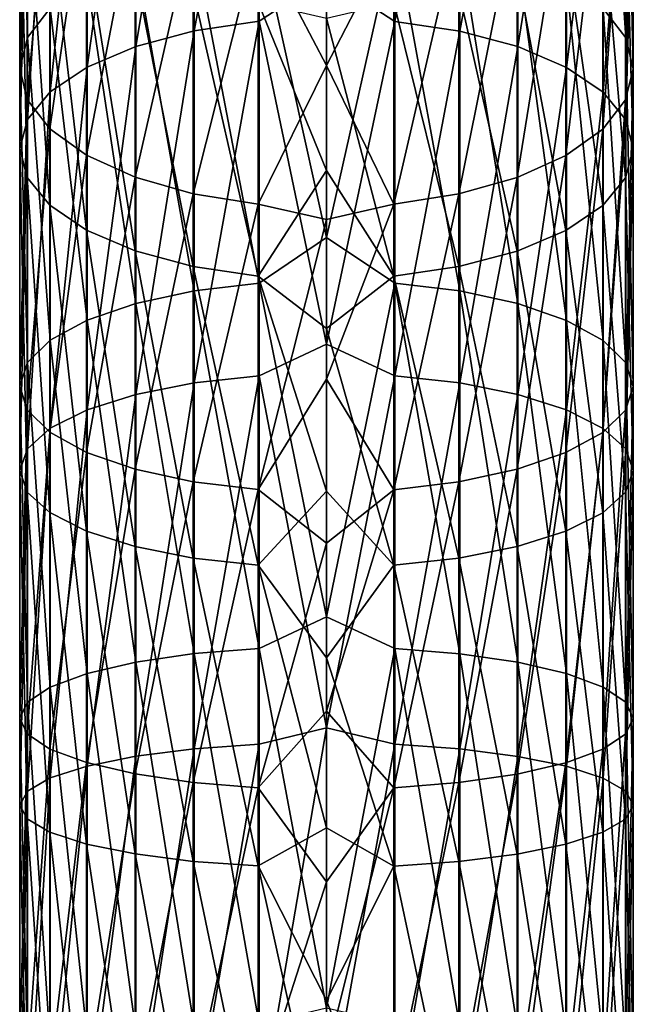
# Model space of a CAD drawing. Header units: millimetres. Extents: x -44 to 78, y -375 to 458.
# Tile 71 of 76: x -10 to 10, y 365 to 397. Entities that reach past the tile are written whole.
import ezdxf

# ---------------------------------------------------------------- set-up
doc = ezdxf.new("R2010")
doc.units = ezdxf.units.MM
doc.header["$LTSCALE"] = 198.929398
doc.layers.add('7', color=7, linetype='CONTINUOUS')
doc.layers.add('8', color=7, linetype='CONTINUOUS')

msp = doc.modelspace()

# ---------------------------------------------------------------- linework, layer by layer
at = {"layer": '7', "color": 7, "linetype": 'CONTINUOUS', "true_color": 0x00000b}
for points in [[(2.225, 396.548, 192.072), (2.225, 407.474, 186.125), (0, 398.005, 191.652), (2.225, 396.548, 192.072)], [(2.225, 396.548, 192.072), (4.341, 407.082, 185.497), (2.225, 407.474, 186.125), (2.225, 396.548, 192.072)], [(4.341, 396.233, 191.402), (4.341, 407.082, 185.497), (2.225, 396.548, 192.072), (4.341, 396.233, 191.402)], [(4.341, 396.233, 191.402), (6.238, 406.451, 184.484), (4.341, 407.082, 185.497), (4.341, 396.233, 191.402)], [(9.752, 405.989, 14.28), (9.752, 396.011, 8.452), (9.014, 407.162, 12.518), (9.752, 405.989, 14.28)], [(9.014, 407.162, 12.518), (9.752, 396.011, 8.452), (9.014, 396.97, 6.565), (9.014, 407.162, 12.518)], [(6.238, 395.725, 190.322), (6.238, 406.451, 184.484), (4.341, 396.233, 191.402), (6.238, 395.725, 190.322)], [(6.238, 395.725, 190.322), (7.823, 405.613, 183.138), (6.238, 406.451, 184.484), (6.238, 395.725, 190.322)], [(10, 404.754, 16.134), (10, 395.003, 10.439), (9.752, 405.989, 14.28), (10, 404.754, 16.134)], [(9.752, 405.989, 14.28), (10, 395.003, 10.439), (9.752, 396.011, 8.452), (9.752, 405.989, 14.28)], [(7.823, 395.05, 188.887), (7.823, 405.613, 183.138), (6.238, 395.725, 190.322), (7.823, 395.05, 188.887)], [(7.823, 395.05, 188.887), (9.014, 404.609, 181.526), (7.823, 405.613, 183.138), (7.823, 395.05, 188.887)], [(9.014, 394.242, 187.169), (9.014, 404.609, 181.526), (7.823, 395.05, 188.887), (9.014, 394.242, 187.169)], [(9.014, 394.242, 187.169), (9.752, 403.49, 179.73), (9.014, 404.609, 181.526), (9.014, 394.242, 187.169)], [(9.746, 403.52, 17.988), (9.746, 393.994, 12.424), (10, 404.754, 16.134), (9.746, 403.52, 17.988)], [(10, 404.754, 16.134), (9.746, 393.994, 12.424), (10, 395.003, 10.439), (10, 404.754, 16.134)], [(9.002, 402.348, 19.748), (9.002, 393.037, 14.31), (9.746, 403.52, 17.988), (9.002, 402.348, 19.748)], [(9.746, 403.52, 17.988), (9.002, 393.037, 14.31), (9.746, 393.994, 12.424), (9.746, 403.52, 17.988)], [(9.752, 393.341, 185.254), (9.752, 403.49, 179.73), (9.014, 394.242, 187.169), (9.752, 393.341, 185.254)], [(9.752, 393.341, 185.254), (10, 402.312, 177.839), (9.752, 403.49, 179.73), (9.752, 393.341, 185.254)], [(7.806, 401.298, 21.326), (7.806, 392.179, 16), (9.002, 402.348, 19.748), (7.806, 401.298, 21.326)], [(9.002, 402.348, 19.748), (7.806, 392.179, 16), (9.002, 393.037, 14.31), (9.002, 402.348, 19.748)], [(10, 392.393, 183.238), (9.746, 401.134, 175.949), (10, 402.312, 177.839), (10, 392.393, 183.238)], [(10, 392.393, 183.238), (10, 402.312, 177.839), (9.752, 393.341, 185.254), (10, 392.393, 183.238)], [(0, 401.308, 2.431), (2.225, 399.423, 1.734), (0, 389.509, -2.946), (0, 401.308, 2.431)], [(6.217, 400.421, 22.643), (6.217, 391.462, 17.41), (7.806, 401.298, 21.326), (6.217, 400.421, 22.643)], [(7.806, 401.298, 21.326), (6.217, 391.462, 17.41), (7.806, 392.179, 16), (7.806, 401.298, 21.326)], [(9.746, 391.445, 181.222), (9.002, 400.016, 174.154), (9.746, 401.134, 175.949), (9.746, 391.445, 181.222)], [(9.746, 391.445, 181.222), (9.746, 401.134, 175.949), (10, 392.393, 183.238), (9.746, 391.445, 181.222)], [(4.317, 399.763, 23.632), (4.317, 390.924, 18.469), (6.217, 400.421, 22.643), (4.317, 399.763, 23.632)], [(6.217, 400.421, 22.643), (4.317, 390.924, 18.469), (6.217, 391.462, 17.41), (6.217, 400.421, 22.643)], [(0, 399.95, 24.939), (0, 395.115, 21.878), (2.199, 399.355, 24.243), (0, 399.95, 24.939)], [(9.002, 390.545, 179.309), (7.806, 399.013, 172.545), (9.002, 400.016, 174.154), (9.002, 390.545, 179.309)], [(9.002, 390.545, 179.309), (9.002, 400.016, 174.154), (9.746, 391.445, 181.222), (9.002, 390.545, 179.309)], [(2.199, 399.355, 24.243), (2.199, 390.592, 19.125), (4.317, 399.763, 23.632), (2.199, 399.355, 24.243)], [(4.317, 399.763, 23.632), (2.199, 390.592, 19.125), (4.317, 390.924, 18.469), (4.317, 399.763, 23.632)], [(2.225, 399.423, 1.734), (2.225, 388.021, -3.238), (0, 389.509, -2.946), (2.225, 399.423, 1.734)], [(2.199, 399.355, 24.243), (0, 395.115, 21.878), (2.199, 390.592, 19.125), (2.199, 399.355, 24.243)], [(4.341, 399.088, 2.394), (4.341, 387.765, -2.543), (2.225, 399.423, 1.734), (4.341, 399.088, 2.394)], [(2.225, 399.423, 1.734), (4.341, 387.765, -2.543), (2.225, 388.021, -3.238), (2.225, 399.423, 1.734)], [(6.238, 398.548, 3.458), (6.238, 387.353, -1.423), (4.341, 399.088, 2.394), (6.238, 398.548, 3.458)], [(4.341, 399.088, 2.394), (6.238, 387.353, -1.423), (4.341, 387.765, -2.543), (4.341, 399.088, 2.394)], [(7.806, 389.738, 177.594), (6.217, 398.177, 171.203), (7.806, 399.013, 172.545), (7.806, 389.738, 177.594)], [(7.806, 389.738, 177.594), (7.806, 399.013, 172.545), (9.002, 390.545, 179.309), (7.806, 389.738, 177.594)], [(7.823, 397.83, 4.872), (7.823, 386.806, 0.066), (6.238, 398.548, 3.458), (7.823, 397.83, 4.872)], [(6.238, 398.548, 3.458), (7.823, 386.806, 0.066), (6.238, 387.353, -1.423), (6.238, 398.548, 3.458)], [(0, 386.025, 196.614), (2.225, 396.548, 192.072), (0, 398.005, 191.652), (0, 386.025, 196.614)], [(6.217, 389.064, 176.163), (4.317, 397.549, 170.194), (6.217, 398.177, 171.203), (6.217, 389.064, 176.163)], [(6.217, 389.064, 176.163), (6.217, 398.177, 171.203), (7.806, 389.738, 177.594), (6.217, 389.064, 176.163)], [(4.317, 388.559, 175.087), (2.199, 397.16, 169.571), (4.317, 397.549, 170.194), (4.317, 388.559, 175.087)], [(4.317, 388.559, 175.087), (4.317, 397.549, 170.194), (6.217, 389.064, 176.163), (4.317, 388.559, 175.087)], [(9.014, 396.97, 6.565), (9.014, 386.15, 1.848), (7.823, 397.83, 4.872), (9.014, 396.97, 6.565)], [(7.823, 397.83, 4.872), (9.014, 386.15, 1.848), (7.823, 386.806, 0.066), (7.823, 397.83, 4.872)], [(2.199, 388.246, 174.423), (0, 396.657, 169.595), (2.199, 397.16, 169.571), (2.199, 388.246, 174.423)], [(2.199, 388.246, 174.423), (2.199, 397.16, 169.571), (4.317, 388.559, 175.087), (2.199, 388.246, 174.423)], [(9.752, 396.011, 8.452), (9.752, 385.42, 3.834), (9.014, 396.97, 6.565), (9.752, 396.011, 8.452)], [(9.014, 396.97, 6.565), (9.752, 385.42, 3.834), (9.014, 386.15, 1.848), (9.014, 396.97, 6.565)], [(0, 391.687, 172.433), (0, 396.657, 169.595), (2.199, 388.246, 174.423), (0, 391.687, 172.433)], [(2.225, 385.001, 196.697), (2.225, 396.548, 192.072), (0, 386.025, 196.614), (2.225, 385.001, 196.697)], [(2.225, 385.001, 196.697), (4.341, 396.233, 191.402), (2.225, 396.548, 192.072), (2.225, 385.001, 196.697)], [(4.341, 384.766, 195.994), (4.341, 396.233, 191.402), (2.225, 385.001, 196.697), (4.341, 384.766, 195.994)], [(4.341, 384.766, 195.994), (6.238, 395.725, 190.322), (4.341, 396.233, 191.402), (4.341, 384.766, 195.994)], [(10, 395.003, 10.439), (10, 384.651, 5.925), (9.752, 396.011, 8.452), (10, 395.003, 10.439)], [(9.752, 396.011, 8.452), (10, 384.651, 5.925), (9.752, 385.42, 3.834), (9.752, 396.011, 8.452)], [(6.238, 384.388, 194.863), (6.238, 395.725, 190.322), (4.341, 384.766, 195.994), (6.238, 384.388, 194.863)], [(6.238, 384.388, 194.863), (7.823, 395.05, 188.887), (6.238, 395.725, 190.322), (6.238, 384.388, 194.863)], [(0, 395.115, 21.878), (0, 390.088, 19.144), (2.199, 390.592, 19.125), (0, 395.115, 21.878)], [(7.823, 383.886, 193.358), (7.823, 395.05, 188.887), (6.238, 384.388, 194.863), (7.823, 383.886, 193.358)], [(7.823, 383.886, 193.358), (9.014, 394.242, 187.169), (7.823, 395.05, 188.887), (7.823, 383.886, 193.358)], [(9.746, 393.994, 12.424), (9.746, 383.882, 8.015), (10, 395.003, 10.439), (9.746, 393.994, 12.424)], [(10, 395.003, 10.439), (9.746, 383.882, 8.015), (10, 384.651, 5.925), (10, 395.003, 10.439)], [(9.014, 383.285, 191.557), (9.014, 394.242, 187.169), (7.823, 383.886, 193.358), (9.014, 383.285, 191.557)], [(9.014, 383.285, 191.557), (9.752, 393.341, 185.254), (9.014, 394.242, 187.169), (9.014, 383.285, 191.557)], [(9.002, 393.037, 14.31), (9.002, 383.152, 10), (9.746, 393.994, 12.424), (9.002, 393.037, 14.31)], [(9.746, 393.994, 12.424), (9.002, 383.152, 10), (9.746, 383.882, 8.015), (9.746, 393.994, 12.424)], [(9.752, 382.615, 189.55), (9.752, 393.341, 185.254), (9.014, 383.285, 191.557), (9.752, 382.615, 189.55)], [(9.752, 382.615, 189.55), (10, 392.393, 183.238), (9.752, 393.341, 185.254), (9.752, 382.615, 189.55)], [(7.806, 392.179, 16), (7.806, 382.498, 11.779), (9.002, 393.037, 14.31), (7.806, 392.179, 16)], [(9.002, 393.037, 14.31), (7.806, 382.498, 11.779), (9.002, 383.152, 10), (9.002, 393.037, 14.31)], [(6.217, 391.462, 17.41), (6.217, 381.952, 13.263), (7.806, 392.179, 16), (6.217, 391.462, 17.41)], [(7.806, 392.179, 16), (6.217, 381.952, 13.263), (7.806, 382.498, 11.779), (7.806, 392.179, 16)], [(10, 381.909, 187.436), (9.746, 391.445, 181.222), (10, 392.393, 183.238), (10, 381.909, 187.436)], [(10, 381.909, 187.436), (10, 392.393, 183.238), (9.752, 382.615, 189.55), (10, 381.909, 187.436)], [(0, 386.541, 174.934), (0, 391.687, 172.433), (2.199, 388.246, 174.423), (0, 386.541, 174.934)], [(4.317, 390.924, 18.469), (4.317, 381.542, 14.378), (6.217, 391.462, 17.41), (4.317, 390.924, 18.469)], [(6.217, 391.462, 17.41), (4.317, 381.542, 14.378), (6.217, 381.952, 13.263), (6.217, 391.462, 17.41)], [(9.746, 381.204, 185.324), (9.002, 390.545, 179.309), (9.746, 391.445, 181.222), (9.746, 381.204, 185.324)], [(9.746, 381.204, 185.324), (9.746, 391.445, 181.222), (10, 381.909, 187.436), (9.746, 381.204, 185.324)], [(2.199, 390.592, 19.125), (2.199, 381.288, 15.068), (4.317, 390.924, 18.469), (2.199, 390.592, 19.125)], [(4.317, 390.924, 18.469), (2.199, 381.288, 15.068), (4.317, 381.542, 14.378), (4.317, 390.924, 18.469)], [(0, 390.088, 19.144), (0, 384.89, 16.751), (2.199, 390.592, 19.125), (0, 390.088, 19.144)], [(2.199, 390.592, 19.125), (0, 384.89, 16.751), (2.199, 381.288, 15.068), (2.199, 390.592, 19.125)], [(9.002, 380.534, 183.318), (7.806, 389.738, 177.594), (9.002, 390.545, 179.309), (9.002, 380.534, 183.318)], [(9.002, 380.534, 183.318), (9.002, 390.545, 179.309), (9.746, 381.204, 185.324), (9.002, 380.534, 183.318)], [(7.806, 379.934, 181.52), (6.217, 389.064, 176.163), (7.806, 389.738, 177.594), (7.806, 379.934, 181.52)], [(7.806, 379.934, 181.52), (7.806, 389.738, 177.594), (9.002, 380.534, 183.318), (7.806, 379.934, 181.52)], [(0, 389.509, -2.946), (2.225, 388.021, -3.238), (0, 377.142, -6.845), (0, 389.509, -2.946)], [(6.217, 379.433, 180.02), (4.317, 388.559, 175.087), (6.217, 389.064, 176.163), (6.217, 379.433, 180.02)], [(6.217, 379.433, 180.02), (6.217, 389.064, 176.163), (7.806, 379.934, 181.52), (6.217, 379.433, 180.02)], [(4.317, 379.057, 178.893), (2.199, 388.246, 174.423), (4.317, 388.559, 175.087), (4.317, 379.057, 178.893)], [(4.317, 379.057, 178.893), (4.317, 388.559, 175.087), (6.217, 379.433, 180.02), (4.317, 379.057, 178.893)], [(2.199, 378.824, 178.196), (0, 386.541, 174.934), (2.199, 388.246, 174.423), (2.199, 378.824, 178.196)], [(2.199, 378.824, 178.196), (2.199, 388.246, 174.423), (4.317, 379.057, 178.893), (2.199, 378.824, 178.196)], [(2.225, 388.021, -3.238), (2.225, 376.114, -6.838), (0, 377.142, -6.845), (2.225, 388.021, -3.238)], [(4.341, 387.765, -2.543), (4.341, 375.942, -6.118), (2.225, 388.021, -3.238), (4.341, 387.765, -2.543)], [(2.225, 388.021, -3.238), (4.341, 375.942, -6.118), (2.225, 376.114, -6.838), (2.225, 388.021, -3.238)], [(6.238, 387.353, -1.423), (6.238, 375.664, -4.958), (4.341, 387.765, -2.543), (6.238, 387.353, -1.423)], [(4.341, 387.765, -2.543), (6.238, 375.664, -4.958), (4.341, 375.942, -6.118), (4.341, 387.765, -2.543)], [(7.823, 386.806, 0.066), (7.823, 375.295, -3.416), (6.238, 387.353, -1.423), (7.823, 386.806, 0.066)], [(6.238, 387.353, -1.423), (7.823, 375.295, -3.416), (6.238, 375.664, -4.958), (6.238, 387.353, -1.423)], [(9.014, 386.15, 1.848), (9.014, 374.853, -1.569), (7.823, 386.806, 0.066), (9.014, 386.15, 1.848)], [(7.823, 386.806, 0.066), (9.014, 374.853, -1.569), (7.823, 375.295, -3.416), (7.823, 386.806, 0.066)], [(0, 381.239, 177.089), (0, 386.541, 174.934), (2.199, 378.824, 178.196), (0, 381.239, 177.089)], [(0, 373.53, 200.079), (2.225, 385.001, 196.697), (0, 386.025, 196.614), (0, 373.53, 200.079)], [(9.752, 385.42, 3.834), (9.752, 374.36, 0.49), (9.014, 386.15, 1.848), (9.752, 385.42, 3.834)], [(9.014, 386.15, 1.848), (9.752, 374.36, 0.49), (9.014, 374.853, -1.569), (9.014, 386.15, 1.848)], [(10, 384.651, 5.925), (10, 373.842, 2.656), (9.752, 385.42, 3.834), (10, 384.651, 5.925)], [(9.752, 385.42, 3.834), (10, 373.842, 2.656), (9.752, 374.36, 0.49), (9.752, 385.42, 3.834)], [(2.225, 372.991, 199.936), (2.225, 385.001, 196.697), (0, 373.53, 200.079), (2.225, 372.991, 199.936)], [(0, 384.89, 16.751), (0, 379.545, 14.707), (2.199, 381.288, 15.068), (0, 384.89, 16.751)], [(2.225, 372.991, 199.936), (4.341, 384.766, 195.994), (2.225, 385.001, 196.697), (2.225, 372.991, 199.936)], [(4.341, 372.84, 199.211), (4.341, 384.766, 195.994), (2.225, 372.991, 199.936), (4.341, 372.84, 199.211)], [(4.341, 372.84, 199.211), (6.238, 384.388, 194.863), (4.341, 384.766, 195.994), (4.341, 372.84, 199.211)], [(6.238, 372.598, 198.043), (6.238, 384.388, 194.863), (4.341, 372.84, 199.211), (6.238, 372.598, 198.043)], [(6.238, 372.598, 198.043), (7.823, 383.886, 193.358), (6.238, 384.388, 194.863), (6.238, 372.598, 198.043)], [(9.746, 383.882, 8.015), (9.746, 373.323, 4.822), (10, 384.651, 5.925), (9.746, 383.882, 8.015)], [(10, 384.651, 5.925), (9.746, 373.323, 4.822), (10, 373.842, 2.656), (10, 384.651, 5.925)], [(7.823, 372.275, 196.49), (7.823, 383.886, 193.358), (6.238, 372.598, 198.043), (7.823, 372.275, 196.49)], [(7.823, 372.275, 196.49), (9.014, 383.285, 191.557), (7.823, 383.886, 193.358), (7.823, 372.275, 196.49)], [(9.002, 383.152, 10), (9.002, 372.831, 6.878), (9.746, 383.882, 8.015), (9.002, 383.152, 10)], [(9.746, 383.882, 8.015), (9.002, 372.831, 6.878), (9.746, 373.323, 4.822), (9.746, 383.882, 8.015)], [(7.806, 382.498, 11.779), (7.806, 372.39, 8.722), (9.002, 383.152, 10), (7.806, 382.498, 11.779)], [(9.002, 383.152, 10), (7.806, 372.39, 8.722), (9.002, 372.831, 6.878), (9.002, 383.152, 10)], [(9.014, 371.889, 194.631), (9.014, 383.285, 191.557), (7.823, 372.275, 196.49), (9.014, 371.889, 194.631)], [(9.014, 371.889, 194.631), (9.752, 382.615, 189.55), (9.014, 383.285, 191.557), (9.014, 371.889, 194.631)], [(6.217, 381.952, 13.263), (6.217, 372.021, 10.26), (7.806, 382.498, 11.779), (6.217, 381.952, 13.263)], [(7.806, 382.498, 11.779), (6.217, 372.021, 10.26), (7.806, 372.39, 8.722), (7.806, 382.498, 11.779)], [(9.752, 371.459, 192.559), (9.752, 382.615, 189.55), (9.014, 371.889, 194.631), (9.752, 371.459, 192.559)], [(9.752, 371.459, 192.559), (10, 381.909, 187.436), (9.752, 382.615, 189.55), (9.752, 371.459, 192.559)], [(4.317, 381.542, 14.378), (4.317, 371.745, 11.416), (6.217, 381.952, 13.263), (4.317, 381.542, 14.378)], [(6.217, 381.952, 13.263), (4.317, 371.745, 11.416), (6.217, 372.021, 10.26), (6.217, 381.952, 13.263)], [(10, 371.006, 190.378), (9.746, 381.204, 185.324), (10, 381.909, 187.436), (10, 371.006, 190.378)], [(10, 371.006, 190.378), (10, 381.909, 187.436), (9.752, 371.459, 192.559), (10, 371.006, 190.378)], [(2.199, 381.288, 15.068), (2.199, 371.574, 12.13), (4.317, 381.542, 14.378), (2.199, 381.288, 15.068)], [(4.317, 381.542, 14.378), (2.199, 371.574, 12.13), (4.317, 371.745, 11.416), (4.317, 381.542, 14.378)], [(0, 379.545, 14.707), (0, 374.076, 13.022), (2.199, 381.288, 15.068), (0, 379.545, 14.707)], [(2.199, 381.288, 15.068), (0, 374.076, 13.022), (2.199, 371.574, 12.13), (2.199, 381.288, 15.068)], [(0, 375.807, 178.887), (0, 381.239, 177.089), (2.199, 378.824, 178.196), (0, 375.807, 178.887)], [(9.746, 370.553, 188.197), (9.002, 380.534, 183.318), (9.746, 381.204, 185.324), (9.746, 370.553, 188.197)], [(9.746, 370.553, 188.197), (9.746, 381.204, 185.324), (10, 371.006, 190.378), (9.746, 370.553, 188.197)], [(9.002, 370.123, 186.127), (7.806, 379.934, 181.52), (9.002, 380.534, 183.318), (9.002, 370.123, 186.127)], [(9.002, 370.123, 186.127), (9.002, 380.534, 183.318), (9.746, 370.553, 188.197), (9.002, 370.123, 186.127)], [(7.806, 369.738, 184.271), (6.217, 379.433, 180.02), (7.806, 379.934, 181.52), (7.806, 369.738, 184.271)], [(7.806, 369.738, 184.271), (7.806, 379.934, 181.52), (9.002, 370.123, 186.127), (7.806, 369.738, 184.271)], [(6.217, 369.416, 182.722), (4.317, 379.057, 178.893), (6.217, 379.433, 180.02), (6.217, 369.416, 182.722)], [(6.217, 369.416, 182.722), (6.217, 379.433, 180.02), (7.806, 369.738, 184.271), (6.217, 369.416, 182.722)], [(4.317, 369.175, 181.559), (2.199, 378.824, 178.196), (4.317, 379.057, 178.893), (4.317, 369.175, 181.559)], [(4.317, 369.175, 181.559), (4.317, 379.057, 178.893), (6.217, 369.416, 182.722), (4.317, 369.175, 181.559)], [(2.199, 369.025, 180.839), (0, 375.807, 178.887), (2.199, 378.824, 178.196), (2.199, 369.025, 180.839)], [(2.199, 369.025, 180.839), (2.199, 378.824, 178.196), (4.317, 369.175, 181.559), (2.199, 369.025, 180.839)], [(0, 377.142, -6.845), (2.225, 376.114, -6.838), (0, 364.393, -9.208), (0, 377.142, -6.845)], [(2.225, 376.114, -6.838), (2.225, 363.868, -9.019), (0, 364.393, -9.208), (2.225, 376.114, -6.838)], [(4.341, 375.942, -6.118), (4.341, 363.781, -8.284), (2.225, 376.114, -6.838), (4.341, 375.942, -6.118)], [(2.225, 376.114, -6.838), (4.341, 363.781, -8.284), (2.225, 363.868, -9.019), (2.225, 376.114, -6.838)], [(0, 370.267, 180.321), (0, 375.807, 178.887), (2.199, 369.025, 180.839), (0, 370.267, 180.321)], [(6.238, 375.664, -4.958), (6.238, 363.641, -7.099), (4.341, 375.942, -6.118), (6.238, 375.664, -4.958)], [(4.341, 375.942, -6.118), (6.238, 363.641, -7.099), (4.341, 363.781, -8.284), (4.341, 375.942, -6.118)], [(7.823, 375.295, -3.416), (7.823, 363.455, -5.524), (6.238, 375.664, -4.958), (7.823, 375.295, -3.416)], [(6.238, 375.664, -4.958), (7.823, 363.455, -5.524), (6.238, 363.641, -7.099), (6.238, 375.664, -4.958)], [(9.014, 374.853, -1.569), (9.014, 363.233, -3.638), (7.823, 375.295, -3.416), (9.014, 374.853, -1.569)], [(7.823, 375.295, -3.416), (9.014, 363.233, -3.638), (7.823, 363.455, -5.524), (7.823, 375.295, -3.416)], [(9.752, 374.36, 0.49), (9.752, 362.985, -1.536), (9.014, 374.853, -1.569), (9.752, 374.36, 0.49)], [(9.014, 374.853, -1.569), (9.752, 362.985, -1.536), (9.014, 363.233, -3.638), (9.014, 374.853, -1.569)], [(10, 373.842, 2.656), (10, 362.723, 0.676), (9.752, 374.36, 0.49), (10, 373.842, 2.656)], [(9.752, 374.36, 0.49), (10, 362.723, 0.676), (9.752, 362.985, -1.536), (9.752, 374.36, 0.49)], [(0, 374.076, 13.022), (0, 368.507, 11.705), (2.199, 371.574, 12.13), (0, 374.076, 13.022)], [(9.746, 373.323, 4.822), (9.746, 362.462, 2.888), (10, 373.842, 2.656), (9.746, 373.323, 4.822)], [(10, 373.842, 2.656), (9.746, 362.462, 2.888), (10, 362.723, 0.676), (10, 373.842, 2.656)], [(0, 360.706, 201.996), (2.225, 372.991, 199.936), (0, 373.53, 200.079), (0, 360.706, 201.996)], [(9.002, 372.831, 6.878), (9.002, 362.215, 4.988), (9.746, 373.323, 4.822), (9.002, 372.831, 6.878)], [(9.746, 373.323, 4.822), (9.002, 362.215, 4.988), (9.746, 362.462, 2.888), (9.746, 373.323, 4.822)], [(2.225, 360.684, 201.746), (2.225, 372.991, 199.936), (0, 360.706, 201.996), (2.225, 360.684, 201.746)], [(2.225, 360.684, 201.746), (4.341, 372.84, 199.211), (2.225, 372.991, 199.936), (2.225, 360.684, 201.746)], [(4.341, 360.62, 201.008), (4.341, 372.84, 199.211), (2.225, 360.684, 201.746), (4.341, 360.62, 201.008)], [(4.341, 360.62, 201.008), (6.238, 372.598, 198.043), (4.341, 372.84, 199.211), (4.341, 360.62, 201.008)], [(6.238, 360.516, 199.82), (6.238, 372.598, 198.043), (4.341, 360.62, 201.008), (6.238, 360.516, 199.82)], [(6.238, 360.516, 199.82), (7.823, 372.275, 196.49), (6.238, 372.598, 198.043), (6.238, 360.516, 199.82)], [(7.806, 372.39, 8.722), (7.806, 361.992, 6.871), (9.002, 372.831, 6.878), (7.806, 372.39, 8.722)], [(9.002, 372.831, 6.878), (7.806, 361.992, 6.871), (9.002, 362.215, 4.988), (9.002, 372.831, 6.878)], [(6.217, 372.021, 10.26), (6.217, 361.807, 8.441), (7.806, 372.39, 8.722), (6.217, 372.021, 10.26)], [(7.806, 372.39, 8.722), (6.217, 361.807, 8.441), (7.806, 361.992, 6.871), (7.806, 372.39, 8.722)], [(7.823, 360.377, 198.24), (7.823, 372.275, 196.49), (6.238, 360.516, 199.82), (7.823, 360.377, 198.24)], [(7.823, 360.377, 198.24), (9.014, 371.889, 194.631), (7.823, 372.275, 196.49), (7.823, 360.377, 198.24)], [(4.317, 371.745, 11.416), (4.317, 361.668, 9.621), (6.217, 372.021, 10.26), (4.317, 371.745, 11.416)], [(6.217, 372.021, 10.26), (4.317, 361.668, 9.621), (6.217, 361.807, 8.441), (6.217, 372.021, 10.26)], [(9.014, 360.212, 196.348), (9.014, 371.889, 194.631), (7.823, 360.377, 198.24), (9.014, 360.212, 196.348)], [(9.014, 360.212, 196.348), (9.752, 371.459, 192.559), (9.014, 371.889, 194.631), (9.014, 360.212, 196.348)], [(0, 368.507, 11.705), (0, 362.863, 10.759), (2.199, 371.574, 12.13), (0, 368.507, 11.705)], [(2.199, 371.574, 12.13), (0, 362.863, 10.759), (2.199, 361.582, 10.351), (2.199, 371.574, 12.13)], [(2.199, 371.574, 12.13), (2.199, 361.582, 10.351), (4.317, 371.745, 11.416), (2.199, 371.574, 12.13)], [(4.317, 371.745, 11.416), (2.199, 361.582, 10.351), (4.317, 361.668, 9.621), (4.317, 371.745, 11.416)], [(9.752, 360.027, 194.24), (9.752, 371.459, 192.559), (9.014, 360.212, 196.348), (9.752, 360.027, 194.24)], [(9.752, 360.027, 194.24), (10, 371.006, 190.378), (9.752, 371.459, 192.559), (9.752, 360.027, 194.24)], [(10, 359.833, 192.021), (9.746, 370.553, 188.197), (10, 371.006, 190.378), (10, 359.833, 192.021)], [(10, 359.833, 192.021), (10, 371.006, 190.378), (9.752, 360.027, 194.24), (10, 359.833, 192.021)], [(0, 364.644, 181.384), (0, 370.267, 180.321), (2.199, 369.025, 180.839), (0, 364.644, 181.384)], [(9.746, 359.639, 189.802), (9.002, 370.123, 186.127), (9.746, 370.553, 188.197), (9.746, 359.639, 189.802)], [(9.746, 359.639, 189.802), (9.746, 370.553, 188.197), (10, 359.833, 192.021), (9.746, 359.639, 189.802)], [(9.002, 359.455, 187.695), (7.806, 369.738, 184.271), (9.002, 370.123, 186.127), (9.002, 359.455, 187.695)], [(9.002, 359.455, 187.695), (9.002, 370.123, 186.127), (9.746, 359.639, 189.802), (9.002, 359.455, 187.695)], [(7.806, 359.29, 185.807), (6.217, 369.416, 182.722), (7.806, 369.738, 184.271), (7.806, 359.29, 185.807)], [(7.806, 359.29, 185.807), (7.806, 369.738, 184.271), (9.002, 359.455, 187.695), (7.806, 359.29, 185.807)], [(6.217, 359.152, 184.231), (4.317, 369.175, 181.559), (6.217, 369.416, 182.722), (6.217, 359.152, 184.231)], [(6.217, 359.152, 184.231), (6.217, 369.416, 182.722), (7.806, 359.29, 185.807), (6.217, 359.152, 184.231)], [(2.199, 358.984, 182.316), (0, 364.644, 181.384), (2.199, 369.025, 180.839), (2.199, 358.984, 182.316)], [(4.317, 359.048, 183.048), (2.199, 369.025, 180.839), (4.317, 369.175, 181.559), (4.317, 359.048, 183.048)], [(2.199, 358.984, 182.316), (2.199, 369.025, 180.839), (4.317, 359.048, 183.048), (2.199, 358.984, 182.316)], [(4.317, 359.048, 183.048), (4.317, 369.175, 181.559), (6.217, 359.152, 184.231), (4.317, 359.048, 183.048)], [(0, 358.963, 182.072), (0, 364.644, 181.384), (2.199, 358.984, 182.316), (0, 358.963, 182.072)]]:
    msp.add_3dface(points, dxfattribs=at)
at = {"layer": '8', "color": 7, "linetype": 'CONTINUOUS', "true_color": 0x00000b}
for points in [[(-2.199, 396.551, 192.077), (-2.199, 407.477, 186.13), (-4.317, 396.238, 191.412), (-2.199, 396.551, 192.077)], [(-4.317, 396.238, 191.412), (-2.199, 407.477, 186.13), (-4.317, 407.088, 185.507), (-4.317, 396.238, 191.412)], [(-2.199, 396.551, 192.077), (0, 398.005, 191.652), (-2.199, 407.477, 186.13), (-2.199, 396.551, 192.077)], [(-4.317, 396.238, 191.412), (-4.317, 407.088, 185.507), (-6.217, 395.732, 190.337), (-4.317, 396.238, 191.412)], [(-6.217, 395.732, 190.337), (-4.317, 407.088, 185.507), (-6.217, 406.46, 184.498), (-6.217, 395.732, 190.337)], [(-6.217, 395.732, 190.337), (-6.217, 406.46, 184.498), (-7.806, 395.059, 188.906), (-6.217, 395.732, 190.337)], [(-7.806, 395.059, 188.906), (-6.217, 406.46, 184.498), (-7.806, 405.624, 183.156), (-7.806, 395.059, 188.906)], [(-9.746, 406.003, 14.258), (-9.746, 396.023, 8.429), (-10, 404.769, 16.112), (-9.746, 406.003, 14.258)], [(-9.746, 406.003, 14.258), (-9.002, 396.981, 6.544), (-9.746, 396.023, 8.429), (-9.746, 406.003, 14.258)], [(-7.806, 395.059, 188.906), (-7.806, 405.624, 183.156), (-9.002, 394.252, 187.191), (-7.806, 395.059, 188.906)], [(-9.002, 394.252, 187.191), (-7.806, 405.624, 183.156), (-9.002, 404.621, 181.547), (-9.002, 394.252, 187.191)], [(-10, 404.769, 16.112), (-10, 395.015, 10.415), (-9.752, 403.534, 17.966), (-10, 404.769, 16.112)], [(-10, 404.769, 16.112), (-9.746, 396.023, 8.429), (-10, 395.015, 10.415), (-10, 404.769, 16.112)], [(-9.746, 393.352, 185.277), (-9.002, 404.621, 181.547), (-9.746, 403.503, 179.752), (-9.746, 393.352, 185.277)], [(-9.002, 394.252, 187.191), (-9.002, 404.621, 181.547), (-9.746, 393.352, 185.277), (-9.002, 394.252, 187.191)], [(-9.752, 403.534, 17.966), (-10, 395.015, 10.415), (-9.752, 394.006, 12.401), (-9.752, 403.534, 17.966)], [(-10, 392.404, 183.262), (-9.746, 403.503, 179.752), (-10, 402.326, 177.862), (-10, 392.404, 183.262)], [(-9.746, 393.352, 185.277), (-9.746, 403.503, 179.752), (-10, 392.404, 183.262), (-9.746, 393.352, 185.277)], [(-9.752, 403.534, 17.966), (-9.752, 394.006, 12.401), (-9.014, 402.362, 19.728), (-9.752, 403.534, 17.966)], [(-9.014, 402.362, 19.728), (-9.752, 394.006, 12.401), (-9.014, 393.048, 14.288), (-9.014, 402.362, 19.728)], [(-9.014, 402.362, 19.728), (-9.014, 393.048, 14.288), (-7.823, 401.309, 21.309), (-9.014, 402.362, 19.728)], [(-9.752, 391.456, 181.246), (-10, 402.326, 177.862), (-9.752, 401.148, 175.971), (-9.752, 391.456, 181.246)], [(-10, 392.404, 183.262), (-10, 402.326, 177.862), (-9.752, 391.456, 181.246), (-10, 392.404, 183.262)], [(-9.014, 390.555, 179.331), (-9.752, 401.148, 175.971), (-9.014, 400.029, 174.175), (-9.014, 390.555, 179.331)], [(-9.752, 391.456, 181.246), (-9.752, 401.148, 175.971), (-9.014, 390.555, 179.331), (-9.752, 391.456, 181.246)], [(-7.823, 401.309, 21.309), (-9.014, 393.048, 14.288), (-7.823, 392.188, 15.981), (-7.823, 401.309, 21.309)], [(-7.823, 401.309, 21.309), (-7.823, 392.188, 15.981), (-6.238, 400.43, 22.629), (-7.823, 401.309, 21.309)], [(0, 401.308, 2.431), (0, 389.509, -2.946), (-2.199, 399.426, 1.729), (0, 401.308, 2.431)], [(-6.238, 400.43, 22.629), (-7.823, 392.188, 15.981), (-6.238, 391.47, 17.395), (-6.238, 400.43, 22.629)], [(-6.238, 400.43, 22.629), (-6.238, 391.47, 17.395), (-4.341, 399.769, 23.622), (-6.238, 400.43, 22.629)], [(-7.823, 389.747, 177.613), (-9.014, 400.029, 174.175), (-7.823, 399.025, 172.563), (-7.823, 389.747, 177.613)], [(-9.014, 390.555, 179.331), (-9.014, 400.029, 174.175), (-7.823, 389.747, 177.613), (-9.014, 390.555, 179.331)], [(0, 395.115, 21.878), (0, 399.95, 24.939), (-2.225, 399.359, 24.238), (0, 395.115, 21.878)], [(-4.341, 399.769, 23.622), (-6.238, 391.47, 17.395), (-4.341, 390.93, 18.459), (-4.341, 399.769, 23.622)], [(-4.341, 399.769, 23.622), (-4.341, 390.93, 18.459), (-2.225, 399.359, 24.238), (-4.341, 399.769, 23.622)], [(-2.225, 399.359, 24.238), (-4.341, 390.93, 18.459), (-2.225, 390.594, 19.119), (-2.225, 399.359, 24.238)], [(-2.199, 399.426, 1.729), (-2.199, 388.023, -3.243), (-4.317, 399.093, 2.384), (-2.199, 399.426, 1.729)], [(0, 395.115, 21.878), (-2.225, 399.359, 24.238), (-2.225, 390.594, 19.119), (0, 395.115, 21.878)], [(-2.199, 399.426, 1.729), (0, 389.509, -2.946), (-2.199, 388.023, -3.243), (-2.199, 399.426, 1.729)], [(-6.238, 389.072, 176.178), (-7.823, 399.025, 172.563), (-6.238, 398.186, 171.217), (-6.238, 389.072, 176.178)], [(-7.823, 389.747, 177.613), (-7.823, 399.025, 172.563), (-6.238, 389.072, 176.178), (-7.823, 389.747, 177.613)], [(-4.317, 399.093, 2.384), (-4.317, 387.769, -2.553), (-6.217, 398.555, 3.443), (-4.317, 399.093, 2.384)], [(-4.317, 399.093, 2.384), (-2.199, 388.023, -3.243), (-4.317, 387.769, -2.553), (-4.317, 399.093, 2.384)], [(-6.217, 398.555, 3.443), (-6.217, 387.359, -1.438), (-7.806, 397.839, 4.853), (-6.217, 398.555, 3.443)], [(-6.217, 398.555, 3.443), (-4.317, 387.769, -2.553), (-6.217, 387.359, -1.438), (-6.217, 398.555, 3.443)], [(-4.341, 388.564, 175.098), (-6.238, 398.186, 171.217), (-4.341, 397.555, 170.204), (-4.341, 388.564, 175.098)], [(-6.238, 389.072, 176.178), (-6.238, 398.186, 171.217), (-4.341, 388.564, 175.098), (-6.238, 389.072, 176.178)], [(0, 386.025, 196.614), (0, 398.005, 191.652), (-2.199, 396.551, 192.077), (0, 386.025, 196.614)], [(-7.806, 397.839, 4.853), (-7.806, 386.813, 0.046), (-9.002, 396.981, 6.544), (-7.806, 397.839, 4.853)], [(-7.806, 397.839, 4.853), (-6.217, 387.359, -1.438), (-7.806, 386.813, 0.046), (-7.806, 397.839, 4.853)], [(-2.225, 388.248, 174.428), (-4.341, 397.555, 170.204), (-2.225, 397.163, 169.576), (-2.225, 388.248, 174.428)], [(-4.341, 388.564, 175.098), (-4.341, 397.555, 170.204), (-2.225, 388.248, 174.428), (-4.341, 388.564, 175.098)], [(-9.002, 396.981, 6.544), (-9.002, 386.159, 1.825), (-9.746, 396.023, 8.429), (-9.002, 396.981, 6.544)], [(-9.002, 396.981, 6.544), (-7.806, 386.813, 0.046), (-9.002, 386.159, 1.825), (-9.002, 396.981, 6.544)], [(0, 396.657, 169.595), (0, 391.687, 172.433), (-2.225, 397.163, 169.576), (0, 396.657, 169.595)], [(0, 391.687, 172.433), (-2.225, 388.248, 174.428), (-2.225, 397.163, 169.576), (0, 391.687, 172.433)], [(-2.199, 385.003, 196.702), (-2.199, 396.551, 192.077), (-4.317, 384.77, 196.005), (-2.199, 385.003, 196.702)], [(-4.317, 384.77, 196.005), (-2.199, 396.551, 192.077), (-4.317, 396.238, 191.412), (-4.317, 384.77, 196.005)], [(-2.199, 385.003, 196.702), (0, 386.025, 196.614), (-2.199, 396.551, 192.077), (-2.199, 385.003, 196.702)], [(-9.746, 396.023, 8.429), (-9.746, 385.429, 3.81), (-10, 395.015, 10.415), (-9.746, 396.023, 8.429)], [(-9.746, 396.023, 8.429), (-9.002, 386.159, 1.825), (-9.746, 385.429, 3.81), (-9.746, 396.023, 8.429)], [(-4.317, 384.77, 196.005), (-4.317, 396.238, 191.412), (-6.217, 384.394, 194.878), (-4.317, 384.77, 196.005)], [(-6.217, 384.394, 194.878), (-4.317, 396.238, 191.412), (-6.217, 395.732, 190.337), (-6.217, 384.394, 194.878)], [(-6.217, 384.394, 194.878), (-6.217, 395.732, 190.337), (-7.806, 383.893, 193.378), (-6.217, 384.394, 194.878)], [(-7.806, 383.893, 193.378), (-6.217, 395.732, 190.337), (-7.806, 395.059, 188.906), (-7.806, 383.893, 193.378)], [(-10, 395.015, 10.415), (-10, 384.66, 5.9), (-9.752, 394.006, 12.401), (-10, 395.015, 10.415)], [(-10, 395.015, 10.415), (-9.746, 385.429, 3.81), (-10, 384.66, 5.9), (-10, 395.015, 10.415)], [(-7.806, 383.893, 193.378), (-7.806, 395.059, 188.906), (-9.002, 383.293, 191.58), (-7.806, 383.893, 193.378)], [(-9.002, 383.293, 191.58), (-7.806, 395.059, 188.906), (-9.002, 394.252, 187.191), (-9.002, 383.293, 191.58)], [(0, 390.088, 19.144), (0, 395.115, 21.878), (-2.225, 390.594, 19.119), (0, 390.088, 19.144)], [(-9.746, 382.623, 189.574), (-9.002, 394.252, 187.191), (-9.746, 393.352, 185.277), (-9.746, 382.623, 189.574)], [(-9.002, 383.293, 191.58), (-9.002, 394.252, 187.191), (-9.746, 382.623, 189.574), (-9.002, 383.293, 191.58)], [(-9.752, 394.006, 12.401), (-10, 384.66, 5.9), (-9.752, 383.891, 7.991), (-9.752, 394.006, 12.401)], [(-9.752, 394.006, 12.401), (-9.752, 383.891, 7.991), (-9.014, 393.048, 14.288), (-9.752, 394.006, 12.401)], [(-10, 381.918, 187.462), (-9.746, 393.352, 185.277), (-10, 392.404, 183.262), (-10, 381.918, 187.462)], [(-9.746, 382.623, 189.574), (-9.746, 393.352, 185.277), (-10, 381.918, 187.462), (-9.746, 382.623, 189.574)], [(-9.014, 393.048, 14.288), (-9.752, 383.891, 7.991), (-9.014, 383.161, 9.977), (-9.014, 393.048, 14.288)], [(-9.014, 393.048, 14.288), (-9.014, 383.161, 9.977), (-7.823, 392.188, 15.981), (-9.014, 393.048, 14.288)], [(-9.752, 381.212, 185.349), (-10, 392.404, 183.262), (-9.752, 391.456, 181.246), (-9.752, 381.212, 185.349)], [(-10, 381.918, 187.462), (-10, 392.404, 183.262), (-9.752, 381.212, 185.349), (-10, 381.918, 187.462)], [(-7.823, 392.188, 15.981), (-9.014, 383.161, 9.977), (-7.823, 382.505, 11.759), (-7.823, 392.188, 15.981)], [(-7.823, 392.188, 15.981), (-7.823, 382.505, 11.759), (-6.238, 391.47, 17.395), (-7.823, 392.188, 15.981)], [(-9.752, 381.212, 185.349), (-9.752, 391.456, 181.246), (-9.014, 380.542, 183.341), (-9.752, 381.212, 185.349)], [(-9.014, 380.542, 183.341), (-9.752, 391.456, 181.246), (-9.014, 390.555, 179.331), (-9.014, 380.542, 183.341)], [(-6.238, 391.47, 17.395), (-7.823, 382.505, 11.759), (-6.238, 381.958, 13.248), (-6.238, 391.47, 17.395)], [(-6.238, 391.47, 17.395), (-6.238, 381.958, 13.248), (-4.341, 390.93, 18.459), (-6.238, 391.47, 17.395)], [(0, 391.687, 172.433), (0, 386.541, 174.934), (-2.225, 388.248, 174.428), (0, 391.687, 172.433)], [(-4.341, 390.93, 18.459), (-6.238, 381.958, 13.248), (-4.341, 381.546, 14.368), (-4.341, 390.93, 18.459)], [(-4.341, 390.93, 18.459), (-4.341, 381.546, 14.368), (-2.225, 390.594, 19.119), (-4.341, 390.93, 18.459)], [(-7.823, 379.941, 181.54), (-9.014, 390.555, 179.331), (-7.823, 389.747, 177.613), (-7.823, 379.941, 181.54)], [(-9.014, 380.542, 183.341), (-9.014, 390.555, 179.331), (-7.823, 379.941, 181.54), (-9.014, 380.542, 183.341)], [(-2.225, 390.594, 19.119), (-4.341, 381.546, 14.368), (-2.225, 381.29, 15.063), (-2.225, 390.594, 19.119)], [(0, 390.088, 19.144), (-2.225, 390.594, 19.119), (-2.225, 381.29, 15.063), (0, 390.088, 19.144)], [(0, 384.89, 16.751), (0, 390.088, 19.144), (-2.225, 381.29, 15.063), (0, 384.89, 16.751)], [(-7.823, 379.941, 181.54), (-7.823, 389.747, 177.613), (-6.238, 379.439, 180.036), (-7.823, 379.941, 181.54)], [(-6.238, 379.439, 180.036), (-7.823, 389.747, 177.613), (-6.238, 389.072, 176.178), (-6.238, 379.439, 180.036)], [(0, 389.509, -2.946), (0, 377.142, -6.845), (-2.199, 388.023, -3.243), (0, 389.509, -2.946)], [(-4.341, 379.061, 178.904), (-6.238, 389.072, 176.178), (-4.341, 388.564, 175.098), (-4.341, 379.061, 178.904)], [(-6.238, 379.439, 180.036), (-6.238, 389.072, 176.178), (-4.341, 379.061, 178.904), (-6.238, 379.439, 180.036)], [(-2.225, 378.826, 178.202), (-4.341, 388.564, 175.098), (-2.225, 388.248, 174.428), (-2.225, 378.826, 178.202)], [(-4.341, 379.061, 178.904), (-4.341, 388.564, 175.098), (-2.225, 378.826, 178.202), (-4.341, 379.061, 178.904)], [(0, 386.541, 174.934), (0, 381.239, 177.089), (-2.225, 388.248, 174.428), (0, 386.541, 174.934)], [(0, 381.239, 177.089), (-2.225, 378.826, 178.202), (-2.225, 388.248, 174.428), (0, 381.239, 177.089)], [(-2.199, 388.023, -3.243), (-2.199, 376.116, -6.844), (-4.317, 387.769, -2.553), (-2.199, 388.023, -3.243)], [(-2.199, 388.023, -3.243), (0, 377.142, -6.845), (-2.199, 376.116, -6.844), (-2.199, 388.023, -3.243)], [(-4.317, 387.769, -2.553), (-4.317, 375.945, -6.13), (-6.217, 387.359, -1.438), (-4.317, 387.769, -2.553)], [(-4.317, 387.769, -2.553), (-2.199, 376.116, -6.844), (-4.317, 375.945, -6.13), (-4.317, 387.769, -2.553)], [(-6.217, 387.359, -1.438), (-6.217, 375.668, -4.974), (-7.806, 386.813, 0.046), (-6.217, 387.359, -1.438)], [(-6.217, 387.359, -1.438), (-4.317, 375.945, -6.13), (-6.217, 375.668, -4.974), (-6.217, 387.359, -1.438)], [(-7.806, 386.813, 0.046), (-7.806, 375.3, -3.436), (-9.002, 386.159, 1.825), (-7.806, 386.813, 0.046)], [(-7.806, 386.813, 0.046), (-6.217, 375.668, -4.974), (-7.806, 375.3, -3.436), (-7.806, 386.813, 0.046)], [(-9.002, 386.159, 1.825), (-9.002, 374.858, -1.592), (-9.746, 385.429, 3.81), (-9.002, 386.159, 1.825)], [(-9.002, 386.159, 1.825), (-7.806, 375.3, -3.436), (-9.002, 374.858, -1.592), (-9.002, 386.159, 1.825)], [(0, 373.53, 200.079), (0, 386.025, 196.614), (-2.199, 385.003, 196.702), (0, 373.53, 200.079)], [(-9.746, 385.429, 3.81), (-9.746, 374.366, 0.464), (-10, 384.66, 5.9), (-9.746, 385.429, 3.81)], [(-9.746, 385.429, 3.81), (-9.002, 374.858, -1.592), (-9.746, 374.366, 0.464), (-9.746, 385.429, 3.81)], [(-4.317, 372.843, 199.223), (-4.317, 384.77, 196.005), (-6.217, 372.601, 198.059), (-4.317, 372.843, 199.223)], [(-6.217, 372.601, 198.059), (-4.317, 384.77, 196.005), (-6.217, 384.394, 194.878), (-6.217, 372.601, 198.059)], [(-2.199, 372.992, 199.942), (-2.199, 385.003, 196.702), (-4.317, 372.843, 199.223), (-2.199, 372.992, 199.942)], [(-4.317, 372.843, 199.223), (-2.199, 385.003, 196.702), (-4.317, 384.77, 196.005), (-4.317, 372.843, 199.223)], [(0, 379.545, 14.707), (0, 384.89, 16.751), (-2.225, 381.29, 15.063), (0, 379.545, 14.707)], [(-2.199, 372.992, 199.942), (0, 373.53, 200.079), (-2.199, 385.003, 196.702), (-2.199, 372.992, 199.942)], [(-10, 384.66, 5.9), (-10, 373.848, 2.63), (-9.752, 383.891, 7.991), (-10, 384.66, 5.9)], [(-10, 384.66, 5.9), (-9.746, 374.366, 0.464), (-10, 373.848, 2.63), (-10, 384.66, 5.9)], [(-6.217, 372.601, 198.059), (-6.217, 384.394, 194.878), (-7.806, 372.28, 196.511), (-6.217, 372.601, 198.059)], [(-7.806, 372.28, 196.511), (-6.217, 384.394, 194.878), (-7.806, 383.893, 193.378), (-7.806, 372.28, 196.511)], [(-9.752, 383.891, 7.991), (-10, 373.848, 2.63), (-9.752, 373.329, 4.796), (-9.752, 383.891, 7.991)], [(-9.752, 383.891, 7.991), (-9.752, 373.329, 4.796), (-9.014, 383.161, 9.977), (-9.752, 383.891, 7.991)], [(-7.806, 372.28, 196.511), (-7.806, 383.893, 193.378), (-9.002, 371.894, 194.655), (-7.806, 372.28, 196.511)], [(-9.002, 371.894, 194.655), (-7.806, 383.893, 193.378), (-9.002, 383.293, 191.58), (-9.002, 371.894, 194.655)], [(-9.014, 383.161, 9.977), (-9.752, 373.329, 4.796), (-9.014, 372.836, 6.855), (-9.014, 383.161, 9.977)], [(-9.746, 371.464, 192.584), (-9.002, 383.293, 191.58), (-9.746, 382.623, 189.574), (-9.746, 371.464, 192.584)], [(-9.002, 371.894, 194.655), (-9.002, 383.293, 191.58), (-9.746, 371.464, 192.584), (-9.002, 371.894, 194.655)], [(-9.014, 383.161, 9.977), (-9.014, 372.836, 6.855), (-7.823, 382.505, 11.759), (-9.014, 383.161, 9.977)], [(-10, 371.011, 190.404), (-9.746, 382.623, 189.574), (-10, 381.918, 187.462), (-10, 371.011, 190.404)], [(-9.746, 371.464, 192.584), (-9.746, 382.623, 189.574), (-10, 371.011, 190.404), (-9.746, 371.464, 192.584)], [(-7.823, 382.505, 11.759), (-9.014, 372.836, 6.855), (-7.823, 372.394, 8.701), (-7.823, 382.505, 11.759)], [(-7.823, 382.505, 11.759), (-7.823, 372.394, 8.701), (-6.238, 381.958, 13.248), (-7.823, 382.505, 11.759)], [(-9.752, 370.559, 188.223), (-10, 381.918, 187.462), (-9.752, 381.212, 185.349), (-9.752, 370.559, 188.223)], [(-10, 371.011, 190.404), (-10, 381.918, 187.462), (-9.752, 370.559, 188.223), (-10, 371.011, 190.404)], [(-6.238, 381.958, 13.248), (-7.823, 372.394, 8.701), (-6.238, 372.025, 10.244), (-6.238, 381.958, 13.248)], [(-6.238, 381.958, 13.248), (-6.238, 372.025, 10.244), (-4.341, 381.546, 14.368), (-6.238, 381.958, 13.248)], [(-4.341, 381.546, 14.368), (-6.238, 372.025, 10.244), (-4.341, 371.747, 11.404), (-4.341, 381.546, 14.368)], [(-4.341, 381.546, 14.368), (-4.341, 371.747, 11.404), (-2.225, 381.29, 15.063), (-4.341, 381.546, 14.368)], [(-9.752, 370.559, 188.223), (-9.752, 381.212, 185.349), (-9.014, 370.128, 186.15), (-9.752, 370.559, 188.223)], [(-9.014, 370.128, 186.15), (-9.752, 381.212, 185.349), (-9.014, 380.542, 183.341), (-9.014, 370.128, 186.15)], [(-2.225, 381.29, 15.063), (-4.341, 371.747, 11.404), (-2.225, 371.575, 12.124), (-2.225, 381.29, 15.063)], [(0, 379.545, 14.707), (-2.225, 381.29, 15.063), (-2.225, 371.575, 12.124), (0, 379.545, 14.707)], [(0, 381.239, 177.089), (0, 375.807, 178.887), (-2.225, 378.826, 178.202), (0, 381.239, 177.089)], [(-7.823, 369.742, 184.291), (-9.014, 380.542, 183.341), (-7.823, 379.941, 181.54), (-7.823, 369.742, 184.291)], [(-9.014, 370.128, 186.15), (-9.014, 380.542, 183.341), (-7.823, 369.742, 184.291), (-9.014, 370.128, 186.15)], [(-6.238, 369.42, 182.738), (-7.823, 379.941, 181.54), (-6.238, 379.439, 180.036), (-6.238, 369.42, 182.738)], [(-7.823, 369.742, 184.291), (-7.823, 379.941, 181.54), (-6.238, 369.42, 182.738), (-7.823, 369.742, 184.291)], [(-4.341, 369.177, 181.57), (-6.238, 379.439, 180.036), (-4.341, 379.061, 178.904), (-4.341, 369.177, 181.57)], [(-6.238, 369.42, 182.738), (-6.238, 379.439, 180.036), (-4.341, 369.177, 181.57), (-6.238, 369.42, 182.738)], [(0, 374.076, 13.022), (0, 379.545, 14.707), (-2.225, 371.575, 12.124), (0, 374.076, 13.022)], [(-2.225, 369.027, 180.845), (-4.341, 379.061, 178.904), (-2.225, 378.826, 178.202), (-2.225, 369.027, 180.845)], [(-4.341, 369.177, 181.57), (-4.341, 379.061, 178.904), (-2.225, 369.027, 180.845), (-4.341, 369.177, 181.57)], [(0, 375.807, 178.887), (0, 370.267, 180.321), (-2.225, 378.826, 178.202), (0, 375.807, 178.887)], [(0, 370.267, 180.321), (-2.225, 369.027, 180.845), (-2.225, 378.826, 178.202), (0, 370.267, 180.321)], [(0, 377.142, -6.845), (0, 364.393, -9.208), (-2.199, 376.116, -6.844), (0, 377.142, -6.845)], [(-2.199, 376.116, -6.844), (-2.199, 363.868, -9.025), (-4.317, 375.945, -6.13), (-2.199, 376.116, -6.844)], [(-2.199, 376.116, -6.844), (0, 364.393, -9.208), (-2.199, 363.868, -9.025), (-2.199, 376.116, -6.844)], [(-4.317, 375.945, -6.13), (-4.317, 363.782, -8.295), (-6.217, 375.668, -4.974), (-4.317, 375.945, -6.13)], [(-4.317, 375.945, -6.13), (-2.199, 363.868, -9.025), (-4.317, 363.782, -8.295), (-4.317, 375.945, -6.13)], [(-6.217, 375.668, -4.974), (-6.217, 363.643, -7.115), (-7.806, 375.3, -3.436), (-6.217, 375.668, -4.974)], [(-6.217, 375.668, -4.974), (-4.317, 363.782, -8.295), (-6.217, 363.643, -7.115), (-6.217, 375.668, -4.974)], [(-7.806, 375.3, -3.436), (-7.806, 363.458, -5.545), (-9.002, 374.858, -1.592), (-7.806, 375.3, -3.436)], [(-7.806, 375.3, -3.436), (-6.217, 363.643, -7.115), (-7.806, 363.458, -5.545), (-7.806, 375.3, -3.436)], [(-9.002, 374.858, -1.592), (-9.002, 363.235, -3.662), (-9.746, 374.366, 0.464), (-9.002, 374.858, -1.592)], [(-9.002, 374.858, -1.592), (-7.806, 363.458, -5.545), (-9.002, 363.235, -3.662), (-9.002, 374.858, -1.592)], [(-9.746, 374.366, 0.464), (-9.746, 362.988, -1.562), (-10, 373.848, 2.63), (-9.746, 374.366, 0.464)], [(-9.746, 374.366, 0.464), (-9.002, 363.235, -3.662), (-9.746, 362.988, -1.562), (-9.746, 374.366, 0.464)], [(-10, 373.848, 2.63), (-10, 362.727, 0.65), (-9.752, 373.329, 4.796), (-10, 373.848, 2.63)], [(-10, 373.848, 2.63), (-9.746, 362.988, -1.562), (-10, 362.727, 0.65), (-10, 373.848, 2.63)], [(0, 368.507, 11.705), (0, 374.076, 13.022), (-2.225, 371.575, 12.124), (0, 368.507, 11.705)], [(0, 360.706, 201.996), (0, 373.53, 200.079), (-2.199, 360.685, 201.752), (0, 360.706, 201.996)], [(-2.199, 360.685, 201.752), (0, 373.53, 200.079), (-2.199, 372.992, 199.942), (-2.199, 360.685, 201.752)], [(-9.752, 373.329, 4.796), (-10, 362.727, 0.65), (-9.752, 362.466, 2.862), (-9.752, 373.329, 4.796)], [(-9.752, 373.329, 4.796), (-9.752, 362.466, 2.862), (-9.014, 372.836, 6.855), (-9.752, 373.329, 4.796)], [(-9.014, 372.836, 6.855), (-9.752, 362.466, 2.862), (-9.014, 362.217, 4.964), (-9.014, 372.836, 6.855)], [(-9.014, 372.836, 6.855), (-9.014, 362.217, 4.964), (-7.823, 372.394, 8.701), (-9.014, 372.836, 6.855)], [(-4.317, 360.621, 201.02), (-4.317, 372.843, 199.223), (-6.217, 360.517, 199.836), (-4.317, 360.621, 201.02)], [(-6.217, 360.517, 199.836), (-4.317, 372.843, 199.223), (-6.217, 372.601, 198.059), (-6.217, 360.517, 199.836)], [(-2.199, 360.685, 201.752), (-2.199, 372.992, 199.942), (-4.317, 360.621, 201.02), (-2.199, 360.685, 201.752)], [(-4.317, 360.621, 201.02), (-2.199, 372.992, 199.942), (-4.317, 372.843, 199.223), (-4.317, 360.621, 201.02)], [(-6.217, 360.517, 199.836), (-6.217, 372.601, 198.059), (-7.806, 360.379, 198.261), (-6.217, 360.517, 199.836)], [(-7.806, 360.379, 198.261), (-6.217, 372.601, 198.059), (-7.806, 372.28, 196.511), (-7.806, 360.379, 198.261)], [(-7.823, 372.394, 8.701), (-9.014, 362.217, 4.964), (-7.823, 361.995, 6.85), (-7.823, 372.394, 8.701)], [(-7.806, 360.379, 198.261), (-7.806, 372.28, 196.511), (-9.002, 360.214, 196.372), (-7.806, 360.379, 198.261)], [(-9.002, 360.214, 196.372), (-7.806, 372.28, 196.511), (-9.002, 371.894, 194.655), (-9.002, 360.214, 196.372)], [(-7.823, 372.394, 8.701), (-7.823, 361.995, 6.85), (-6.238, 372.025, 10.244), (-7.823, 372.394, 8.701)], [(-9.746, 360.03, 194.266), (-9.002, 371.894, 194.655), (-9.746, 371.464, 192.584), (-9.746, 360.03, 194.266)], [(-9.002, 360.214, 196.372), (-9.002, 371.894, 194.655), (-9.746, 360.03, 194.266), (-9.002, 360.214, 196.372)], [(-6.238, 372.025, 10.244), (-7.823, 361.995, 6.85), (-6.238, 361.809, 8.425), (-6.238, 372.025, 10.244)], [(-6.238, 372.025, 10.244), (-6.238, 361.809, 8.425), (-4.341, 371.747, 11.404), (-6.238, 372.025, 10.244)], [(-4.341, 371.747, 11.404), (-6.238, 361.809, 8.425), (-4.341, 361.669, 9.61), (-4.341, 371.747, 11.404)], [(-4.341, 371.747, 11.404), (-4.341, 361.669, 9.61), (-2.225, 371.575, 12.124), (-4.341, 371.747, 11.404)], [(-2.225, 371.575, 12.124), (-4.341, 361.669, 9.61), (-2.225, 361.582, 10.345), (-2.225, 371.575, 12.124)], [(0, 368.507, 11.705), (-2.225, 371.575, 12.124), (-2.225, 361.582, 10.345), (0, 368.507, 11.705)], [(-10, 359.836, 192.047), (-9.746, 371.464, 192.584), (-10, 371.011, 190.404), (-10, 359.836, 192.047)], [(-9.746, 360.03, 194.266), (-9.746, 371.464, 192.584), (-10, 359.836, 192.047), (-9.746, 360.03, 194.266)], [(-9.752, 359.641, 189.828), (-10, 371.011, 190.404), (-9.752, 370.559, 188.223), (-9.752, 359.641, 189.828)], [(-10, 359.836, 192.047), (-10, 371.011, 190.404), (-9.752, 359.641, 189.828), (-10, 359.836, 192.047)], [(-9.752, 359.641, 189.828), (-9.752, 370.559, 188.223), (-9.014, 359.457, 187.72), (-9.752, 359.641, 189.828)], [(-9.014, 359.457, 187.72), (-9.752, 370.559, 188.223), (-9.014, 370.128, 186.15), (-9.014, 359.457, 187.72)], [(0, 370.267, 180.321), (0, 364.644, 181.384), (-2.225, 369.027, 180.845), (0, 370.267, 180.321)], [(-7.823, 359.291, 185.828), (-9.014, 370.128, 186.15), (-7.823, 369.742, 184.291), (-7.823, 359.291, 185.828)], [(-9.014, 359.457, 187.72), (-9.014, 370.128, 186.15), (-7.823, 359.291, 185.828), (-9.014, 359.457, 187.72)], [(-6.238, 359.153, 184.248), (-7.823, 369.742, 184.291), (-6.238, 369.42, 182.738), (-6.238, 359.153, 184.248)], [(-7.823, 359.291, 185.828), (-7.823, 369.742, 184.291), (-6.238, 359.153, 184.248), (-7.823, 359.291, 185.828)], [(-4.341, 359.049, 183.059), (-6.238, 369.42, 182.738), (-4.341, 369.177, 181.57), (-4.341, 359.049, 183.059)], [(-6.238, 359.153, 184.248), (-6.238, 369.42, 182.738), (-4.341, 359.049, 183.059), (-6.238, 359.153, 184.248)], [(-2.225, 358.985, 182.322), (-4.341, 369.177, 181.57), (-2.225, 369.027, 180.845), (-2.225, 358.985, 182.322)], [(-4.341, 359.049, 183.059), (-4.341, 369.177, 181.57), (-2.225, 358.985, 182.322), (-4.341, 359.049, 183.059)], [(0, 364.644, 181.384), (0, 358.963, 182.072), (-2.225, 369.027, 180.845), (0, 364.644, 181.384)], [(0, 358.963, 182.072), (-2.225, 358.985, 182.322), (-2.225, 369.027, 180.845), (0, 358.963, 182.072)], [(0, 362.863, 10.759), (0, 368.507, 11.705), (-2.225, 361.582, 10.345), (0, 362.863, 10.759)]]:
    msp.add_3dface(points, dxfattribs=at)

doc.saveas('drawing.dxf')
